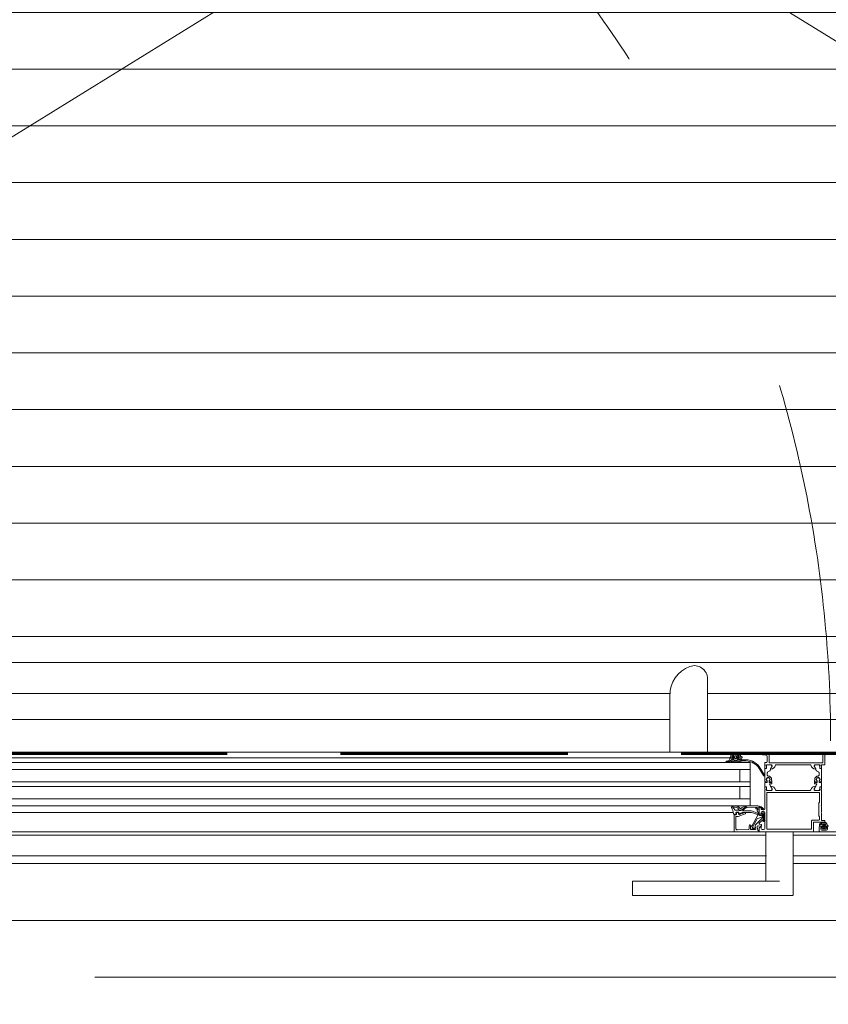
# Model space of a CAD drawing. Header units: millimetres. Extents: x -2180 to 91692, y -6418 to 21859.
# Tile 150 of 256: x 32217 to 32929, y 10326 to 11194. Entities that reach past the tile are written whole.
import ezdxf

# ---------------------------------------------------------------- set-up
doc = ezdxf.new("R2010")
doc.units = ezdxf.units.MM
for name, pattern in [('Dash', [635, 317.5, -317.5]), ('EST_Dash_2_1_', [300, 200, -100]), ('Grid Line 1_2_', [2222.5, 1270, -317.5, 317.5, -317.5])]:
    doc.linetypes.add(name, pattern=pattern)
for name, color, linetype, lineweight, true_color in [('_ hall', 9, 'Continuous', 9, 0x808080), ('_Beyond_-3', 7, 'Continuous', 9, 0xc0c0c0), ('SMA_Tuletõkkesektsioon', 1, 'EST_Dash_2_1_', 70, 0xff0000)]:
    doc.layers.add(name, color=color, linetype=linetype, lineweight=lineweight, true_color=true_color)
for name, color, linetype, lineweight in [('_Beyond_', 7, 'Continuous', 9), ('Detail Items', 7, 'Continuous', 9), ('Doors', 7, 'Continuous', 9), ('Grids-1', 7, 'Grid Line 1_2_', 9), ('Hidden Lines', 7, 'Dash', 18)]:
    doc.layers.add(name, color=color, linetype=linetype, lineweight=lineweight)
pattern_1 = [(0, (0, 0), (0, 50), [])]

# ---------------------------------------------------------------- blocks, each defined once
blk = doc.blocks.new('Schueco_FWS_ADS-70-HD_out_Family-02 - VU-01 FWS SI insert unit-2215690-1 Korruse  plaan')
at = {"layer": 'Detail Items'}
for p, q in [((861, 9), (-861, 9)), ((120, 4), (-660, 4)), ((120, 0), (-660, 0)), ((120, -6), (-660, -6)), ((120, -17), (-660, -17)), ((120, -21), (-660, -21)), ((120, -32), (-660, -32)), ((120, -38), (-660, -38)), ((120, -43.96), (-660, -43.96)), ((-870, -61), (870, -61))]:
    blk.add_line(p, q, dxfattribs=at)
at = {"layer": 'Doors'}
for p, q in [((151.67, 9), (151.67, 73.73)), ((118.33, 59.16), (118.33, 9)), ((172.5, 9), (108, 9)), ((269.5, 9), (172.5, 9)), ((171.38, 4), (108, 4)), ((167.99, 0.38), (168.26, 0.52)), ((168.16, 1.09), (169.6, 1.37)), ((170.91, 0.3), (168.24, 0.3)), ((171.21, 3.16), (171.3, 4.23)), ((171.83, 1.7), (172.86, 2.58)), ((172, 8.5), (172, 4.5)), ((172.5, 4), (173.8, 4)), ((173.18, 2.7), (174.18, 2.7)), ((173.9, 0.7), (173.9, 1.1)), ((174.09, 5.91), (175.13, 6.95)), ((174.3, 7.5), (178.3, 7.5)), ((174.4, 5.4), (174.3, 5.4)), ((174.61, 2.45), (174.73, 2.25)), ((174.91, 1.2), (174.69, 0.6)), ((174.7, 3.8), (174.7, 5.1)), ((175.16, 2), (177.4, 2)), ((175.48, 7.1), (177.12, 7.1)), ((175.5, 5.4), (175.5, 4.1)), ((175.91, 0.6), (175.69, 1.2)), ((176.6, 5.9), (176, 5.9)), ((176, 3.6), (176.6, 3.6)), ((176.91, 1.2), (176.69, 0.6)), ((177.1, 4.1), (177.1, 5.4)), ((177.47, 6.95), (178.51, 5.91)), ((177.91, 0.6), (177.69, 1.2)), ((177.83, 2.25), (177.95, 2.45)), ((177.9, 5.1), (177.9, 3.8)), ((178.3, 5.4), (178.2, 5.4)), ((178.38, 2.7), (179.59, 2.7)), ((178.91, 1.2), (178.69, 0.6)), ((178.8, 4), (181.6, 4)), ((178.9, 3.8), (181, 3.8)), ((179.91, 0.6), (179.69, 1.2)), ((180.6, 5.7), (180.6, 6.5)), ((181.6, 5.2), (181.1, 5.2)), ((181.3, 3.5), (181.3, 3)), ((183.66, 1.5), (181.3, 1.5)), ((181.8, 2.5), (183.66, 2.5)), ((182.1, 4.5), (182.1, 4.7)), ((204, 5.57), (204, 0.5)), ((205.8, 6.5), (205.8, 0.3)), ((252.7, 7), (206.3, 7)), ((253.2, 0.3), (253.2, 6.5)), ((255, -1.5), (255, 6.5)), ((255.5, 7), (260.9, 7)), ((108, -6), (189, -6)), ((200.82, -11.55), (196.27, -3.91)), ((197.14, -3.41), (201.68, -11.05)), ((202, -0.5), (202, -2)), ((202, -3), (202, -4.88)), ((202, -16.86), (202, -5.71)), ((202.2, -2.27), (202.2, -2.73)), ((202.3, -5.18), (203.28, -5.18)), ((203.5, 0), (202.5, 0)), ((202.5, -5.21), (203.31, -5.21)), ((203.61, -4.91), (203.61, -2.51)), ((204.11, -2.01), (207.59, -2.01)), ((204.7, -8.33), (206.4, -7.35)), ((206.3, -0.2), (252.7, -0.2)), ((206.9, -6.07), (206.9, -6.49)), ((208.29, -3.54), (206.97, -5.82)), ((212, -2), (242, -2)), ((245.71, -3.54), (247.03, -5.82)), ((249.89, -2.01), (246.41, -2.01)), ((247.1, -6.07), (247.1, -6.49)), ((249.3, -8.33), (247.6, -7.35)), ((250.39, -4.91), (250.39, -2.51)), ((251.5, -5.21), (250.69, -5.21)), ((250.72, -5.18), (251.7, -5.18)), ((251.8, -2.73), (251.8, -2.27)), ((252, -2), (254.5, -2)), ((252, -4.88), (252, -3)), ((252, -16.86), (252, -5.71)), ((203.83, -17.06), (202.2, -17.06)), ((203.41, -15.76), (203.8, -15.76)), ((203.64, -15.75), (204, -15.75)), ((204.1, -16.09), (204.03, -16.88)), ((204.2, -9.2), (204.2, -11.11)), ((204.2, -15.95), (204.2, -17.35)), ((205.8, -17.25), (205.8, -15.95)), ((205.97, -16.88), (205.9, -16.09)), ((206, -15.75), (206.35, -15.75)), ((208.1, -17.06), (206.17, -17.06)), ((206.2, -15.76), (206.59, -15.76)), ((208.3, -15.96), (208.3, -16.86)), ((245.7, -15.96), (245.7, -16.86)), ((245.9, -17.06), (247.83, -17.06)), ((247.8, -15.76), (247.41, -15.76)), ((248, -15.75), (247.64, -15.75)), ((248.03, -16.88), (248.1, -16.09)), ((248.2, -17.25), (248.2, -15.95)), ((249.8, -9.2), (249.8, -11.11)), ((249.8, -15.95), (249.8, -17.35)), ((249.9, -16.09), (249.97, -16.88)), ((250.35, -15.75), (250, -15.75)), ((250.17, -17.06), (251.8, -17.06)), ((250.59, -15.76), (250.2, -15.76)), ((202, -17.91), (202, -20.79)), ((202, -23.5), (202, -21.62)), ((202, -40.8), (202, -24.5)), ((204, -17.55), (202.2, -17.71)), ((202.2, -24.23), (202.2, -23.77)), ((202.3, -21.32), (203.28, -21.32)), ((202.5, -21.29), (203.31, -21.29)), ((203.61, -21.59), (203.61, -23.99)), ((204.11, -24.49), (207.59, -24.49)), ((208.1, -17.45), (206, -17.45)), ((208.29, -22.96), (206.04, -19.05)), ((206.21, -18.75), (208.1, -18.75)), ((208.3, -18.55), (208.3, -17.65)), ((212, -24.5), (242, -24.5)), ((245.7, -18.55), (245.7, -17.65)), ((245.71, -22.96), (247.96, -19.05)), ((245.9, -17.45), (248, -17.45)), ((247.79, -18.75), (245.9, -18.75)), ((249.89, -24.49), (246.41, -24.49)), ((250, -17.55), (251.8, -17.71)), ((250.39, -21.59), (250.39, -23.99)), ((251.5, -21.29), (250.69, -21.29)), ((250.72, -21.32), (251.7, -21.32)), ((251.8, -23.77), (251.8, -24.23)), ((252, -17.91), (252, -20.79)), ((252, -21.62), (252, -23.5)), ((252, -24.5), (252, -38)), ((108, -32), (189, -32)), ((203.8, -26.8), (203.8, -58.3)), ((249.7, -26.3), (204.3, -26.3)), ((178.38, -41.93), (176.21, -41.93)), ((188.78, -42.6), (183.04, -42.6)), ((186.47, -39.52), (195.95, -39.34)), ((196.95, -45.5), (197.14, -42.99)), ((197.2, -45.5), (197.2, -39.8)), ((197.7, -39.3), (198.2, -39.3)), ((198.7, -39.8), (198.7, -40.8)), ((199.2, -41.3), (201.5, -41.3)), ((201, -43), (199.7, -43)), ((252, -39), (252, -43.5)), ((174.36, -43.96), (108, -43.96)), ((175, -46.5), (175, -60.5)), ((175.06, -45.69), (176.46, -45.42)), ((176.5, -46), (175.5, -46)), ((176.5, -57.94), (176.5, -48)), ((176.7, -45.09), (176.59, -44.19)), ((176.89, -43.85), (178.94, -43.85)), ((177, -44.5), (177, -45.5)), ((177, -47.5), (178.51, -47.5)), ((178.5, -44), (177.5, -44)), ((178.68, -47.47), (184.67, -45.29)), ((179, -45.26), (179, -44.5)), ((179.22, -44.05), (179.64, -45.2)), ((184.33, -44.03), (179.67, -45.73)), ((182.62, -44), (189.11, -44)), ((185, -44.82), (185, -44.5)), ((190.86, -57.59), (195.01, -50.08)), ((199.51, -49.35), (193.88, -54.98)), ((195.81, -49.4), (199.31, -48.13)), ((197.18, -53.52), (200.17, -50.53)), ((199.97, -47.19), (199.97, -45.67)), ((200.05, -51.19), (200.53, -51.68)), ((200.67, -44.22), (200.07, -44.22)), ((200.1, -45.77), (200.1, -47.93)), ((200.76, -51.34), (200.33, -50.91)), ((200.48, -50.57), (200.83, -50.96)), ((200.6, -46.89), (200.6, -45.77)), ((200.87, -45.67), (200.87, -46.72)), ((201, -50.89), (201, -47.6)), ((201.27, -47.52), (201.27, -51.13)), ((201.67, -51.21), (201.67, -45.22)), ((202, -51), (202, -44)), ((202, -58), (202, -52)), ((243.2, -58.3), (243.2, -51.7)), ((244.2, -50.7), (249.7, -50.7)), ((255, -51.7), (255, -52)), ((187.72, -59.02), (178.06, -59.43)), ((188.2, -55.69), (188.2, -58.52)), ((193.53, -59), (190, -59)), ((190.14, -58.87), (192.59, -58.19)), ((192.43, -57.51), (191.09, -57.88)), ((193.49, -56.43), (194.01, -58.37)), ((195.9, -59.63), (195.19, -57.01)), ((198.74, -54.47), (197.49, -54.37)), ((199.7, -59), (201, -59)), ((204.3, -58.8), (242.7, -58.8)), ((245, -53), (245, -60.5)), ((254.5, -52.5), (245.5, -52.5)), ((250, -56.5), (250, -60.5)), ((252.41, -55.99), (250.26, -55.99)), ((251.8, -56), (250.5, -56)), ((252.66, -58.38), (252.19, -57.66)), ((256.3, -59.5), (252.3, -59.5)), ((252.61, -57.15), (252.61, -56.19)), ((255.79, -58.48), (252.83, -58.48)), ((253.41, -57.78), (253.41, -57.08)), ((253.71, -56.78), (254.91, -56.78)), ((255.21, -57.08), (255.21, -57.78)), ((256.05, -53.78), (255.8, -53.67)), ((256.36, -57.63), (255.97, -58.37)), ((256.02, -56.19), (256.02, -57.14)), ((257.79, -55.99), (256.22, -55.99)), ((258.1, -56), (256.8, -56)), ((257.04, -55.01), (257.05, -55.01)), ((175.5, -61), (108, -61)), ((203.01, -61), (203.01, -104.5)), ((226.99, -104.5), (226.99, -61)), ((85.43, -104.5), (85.43, -117)), ((93.34, -104.5), (215, -104.5)), ((226.99, -117), (226.99, -104.5)), ((215, -117), (93.34, -117)), ((226.58, -117), (215, -117))]:
    blk.add_line(p, q, dxfattribs=at)
at = {"layer": 'Doors', "flags": 128}
for points in [[(171.7, 4.6), (171.7, 3.8), (173.7, 3.8)], [(174.3, 4.5), (174.3, 5), (173.3, 5), (173.3, 6.5)], [(179.3, 6.5), (179.3, 5), (178.3, 5), (178.3, 4.5)], [(179.9, 2.59), (181.3, 1.5), (180.65, 0.5)], [(181.1, 7), (197, 7), (203.07, 6.57)], [(108, -38), (189, -38), (189, 0), (108, 0)], [(180, -6), (180, -17), (189, -17), (108, -17)], [(203.58, -4.88), (203.58, -2.12), (208, -2)], [(208.5, -2.5), (208.5, -3.2), (207.12, -5.59)], [(246.88, -5.59), (245.5, -3.2), (245.5, -2.5)], [(246, -2), (250.3, -2), (250.42, -4.88)], [(208, -14.91), (208, -15.76), (208.1, -15.76)], [(246, -14.91), (246, -15.76), (245.9, -15.76)], [(180, -32), (180, -21), (189, -21), (108, -21)], [(203.58, -21.62), (203.58, -24.38), (208, -24.5)], [(208.5, -24), (208.5, -23.3), (207.12, -20.91)], [(246.88, -20.91), (245.5, -23.3), (245.5, -24)], [(246, -24.5), (250.3, -24.5), (250.42, -21.62)], [(250.2, -50.2), (250.2, -47.7), (249.5, -47), (249.5, -35.5), (250.2, -34.8), (250.2, -26.8)], [(196.02, -38.22), (185.56, -38.22), (186.21, -38.21)], [(196.3, -43.43), (196.13, -45.82), (190.48, -56.15), (189.68, -56.15), (189.53, -58.38)], [(198.72, -45.71), (198.72, -46.72), (197.78, -46.56)], [(198.7, -44), (198.7, -46.5), (198.2, -46.5)], [(252, -44.5), (252, -51.2), (254.5, -51.2)], [(175.5, -61), (196.5, -61), (196.5, -60), (196.38, -60)], [(189.5, -58.5), (189.5, -56.1), (190.1, -56.1), (189.73, -55.47)], [(196.25, -55.76), (199.09, -56.01), (199.2, -54.97)], [(244.5, -61), (197, -61), (197, -57.6), (198.1, -56.5), (198.7, -56.5), (198.7, -58)], [(250.07, -55.78), (250.07, -54.78), (250.1, -54.57)], [(250.39, -53.78), (250.46, -53.69), (251.12, -53.31), (251.59, -53.1), (252.11, -52.91), (252.63, -52.75), (253.16, -52.65), (253.71, -52.62)], [(250.5, -61), (323, -61), (323, -57.6), (321.9, -56.5), (321.3, -56.5), (321.3, -58)], [(251.94, -53.76), (251.53, -53.97), (251.21, -54.16)], [(251.3, -58.5), (251.3, -57), (252.3, -57), (252.3, -56.5)], [(253.44, -56.24), (252.91, -55.99), (253.03, -55.5)], [(253.3, -55.28), (253.84, -55.24), (254.6, -55.26), (255.17, -55.32)], [(254.78, -56.11), (254.31, -55.26), (253.83, -56.11)], [(255.59, -55.63), (255.62, -55.72), (255.72, -55.99), (255.17, -56.24)], [(256.3, -56.5), (256.3, -57), (257.3, -57), (257.3, -58.5)], [(85.59, -104.5), (85.43, -104.5), (85.59, -104.5), (86.03, -104.5), (86.77, -104.5), (87.75, -104.5), (88.95, -104.5), (90.31, -104.5), (91.8, -104.5), (93.34, -104.5)], [(93.34, -117), (91.8, -117), (90.31, -117), (88.95, -117), (87.75, -117), (86.77, -117), (86.03, -117), (85.59, -117), (85.43, -117), (85.59, -117)]]:
    blk.add_lwpolyline(points, dxfattribs=at)
for points in [[(176.05, -39.38), (173.86, -39.43), (173.86, -39.38), (173.87, -38.2), (176.17, -38.2), (173.88, -38.2), (173.86, -39.38)], [(177.9, -39.89), (176.32, -39.43)], [(176.5, -38.25), (178.69, -38.89)], [(179.47, -42.01), (178.93, -41.07), (178.38, -40.21), (178.93, -41.07)], [(179.28, -39.27), (180.32, -40.52)], [(180.57, -42.3), (179.92, -42.3)], [(181.54, -40.03), (185.24, -38.28)], [(254.21, -58.23), (254.14, -58.16), (254.11, -58.06), (254.14, -57.96), (254.21, -57.89), (254.31, -57.86), (254.41, -57.89), (254.48, -57.96), (254.51, -58.06), (254.48, -58.16), (254.41, -58.23), (254.31, -58.26)]]:
    blk.add_lwpolyline(points, close=True, dxfattribs=at)
at = {"layer": 'Doors'}
for centre, radius, start, end in [((145.51, 59.16), 27.18, 110.5428, 180), ((140.05, 73.73), 11.62, 360, 110.5428), ((140.05, 73.73), 11.62, 82.9071, 110.5428), ((140.05, 73.73), 11.62, 13.81785, 41.45355), ((172.5, 8.5), 0.5, 90.00002, 179.9991), ((168.24, 0.7), 0.4, 101.01056, 270.08089), ((169.16, -1.27), 2, 89.38113, 116.65479), ((169.22, 4.74), 4, 269.38113, 310.64118), ((169.22, 3.34), 2, 281.0025, 355.00475), ((170.91, 3.3), 3, 269.99867, 319.68018), ((171.7, 4.2), 0.4, 90.00058, 175.083), ((172.5, 4.5), 0.5, 180.00183, 269.99817), ((173.18, 2.2), 0.496, 90, 130.64118), ((173.5, 1.1), 0.4, 360, 139.67921), ((174.3, 6.5), 1, 90.00073, 179.99927), ((174.2, 3.8), 0.5, 180, 360), ((173.8, 4.5), 0.5, 270.0009, 359.99997), ((174.3, 0.7), 0.4, 180.00041, 345.00027), ((174.3, 5.7), 0.3, 135.00341, 269.99452), ((174.18, 2.2), 0.5, 30, 90), ((174.4, 5.1), 0.3, 0, 90), ((175.16, 2.5), 0.5, 210, 270), ((175.3, 1.1), 0.4, 14.99959, 165.00041), ((175.48, 6.6), 0.5, 90, 135.02016), ((176, 5.4), 0.5, 89.99786, 180.00214), ((176, 4.1), 0.5, 179.99888, 270.00112), ((176.3, 0.7), 0.4, 194.99959, 345.00041), ((176.6, 5.4), 0.5, 359.99786, 90.00214), ((176.6, 4.1), 0.5, 269.99888, 0.00112), ((177.3, 1.1), 0.4, 14.9998, 165.0002), ((177.12, 6.6), 0.5, 44.9723, 90), ((177.4, 2.5), 0.5, 270, 330), ((178.2, 5.1), 0.3, 90, 180), ((178.4, 3.8), 0.5, 180, 360), ((178.3, 0.7), 0.4, 194.9998, 345.0002), ((178.38, 2.2), 0.5, 90, 150), ((178.3, 6.5), 1, 359.99968, 90.00032), ((178.3, 5.7), 0.3, 269.99995, 45.00193), ((178.8, 4.5), 0.5, 180.00181, 269.99819), ((179.3, 1.1), 0.4, 14.9998, 165.0002), ((179.59, 2.2), 0.5, 51.9827, 90), ((180.3, 0.7), 0.4, 195.00018, 330.0002), ((181.1, 6.5), 0.5, 89.99925, 180.00075), ((181.1, 5.7), 0.5, 180.00035, 269.99965), ((181, 3.5), 0.3, 0, 90), ((181.8, 3), 0.5, 180, 269.99502), ((181.6, 4.7), 0.5, 0.00122, 89.99878), ((181.6, 4.5), 0.5, 270.00158, 359.99842), ((184.5, -13.89), 16.42, 39.68676, 92.95548), ((184.51, -13.92), 15.44, 40.40248, 93.16028), ((203, 5.57), 1, 0, 85.91417), ((203.5, 0.5), 0.5, 269.99999, 359.9999), ((206.3, 6.5), 0.5, 90.00012, 180.00032), ((206.3, 0.3), 0.5, 180.0006, 269.9994), ((252.7, 6.5), 0.5, 359.99912, 90.00088), ((252.7, 0.3), 0.5, 269.99932, 0.00068), ((255.5, 6.5), 0.5, 89.99996, 179.99652), ((202.5, -0.5), 0.5, 89.9996, 180.00029), ((201.92, -2.27), 0.279, 358.83541, 73.58012), ((201.92, -2.73), 0.279, 286.42459, 1.16287), ((202.3, -4.88), 0.3, 180, 270), ((202.5, -5.71), 0.5, 90, 180), ((203.28, -4.88), 0.3, 270, 360), ((203.31, -4.91), 0.3, 270, 360), ((203.7, -2.12), 0.12, 90, 180), ((204.11, -2.51), 0.5, 89.9997, 180.0003), ((205.2, -9.2), 1, 120.02318, 179.97521), ((205.9, -6.49), 1, 300.03504, 359.9651), ((207.4, -6.07), 0.5, 150, 180), ((207.24, -5.66), 0.138, 150, 275.62258), ((206.76, -0.82), 5, 275.62258, 342.25158), ((207.44, -3), 1, 327.27298, 81.81839), ((208, -2.5), 0.5, 0, 90), ((212, -2.5), 0.5, 90, 162.25158), ((242, -2.5), 0.5, 17.74842, 90), ((247.24, -0.82), 5, 197.74842, 264.37742), ((246, -2.5), 0.5, 90, 180), ((246.56, -3), 1, 98.18161, 212.72702), ((246.76, -5.66), 0.138, 264.37742, 30), ((246.6, -6.07), 0.5, 0, 30), ((248.1, -6.49), 1, 180.0349, 239.96496), ((248.8, -9.2), 1, 0.02479, 59.97682), ((249.89, -2.51), 0.5, 359.9997, 90.0003), ((250.3, -2.12), 0.12, 360, 90), ((250.69, -4.91), 0.3, 180, 270), ((250.72, -4.88), 0.3, 180, 270), ((251.5, -5.71), 0.5, 360, 90), ((251.7, -4.88), 0.3, 270, 0), ((252.08, -2.27), 0.279, 106.41988, 181.16459), ((252.08, -2.73), 0.279, 178.83713, 253.57541), ((254.5, -1.5), 0.5, 270.00136, 359.99864), ((201.25, -11.3), 0.5, 209.99993, 29.99993), ((202.2, -16.86), 0.2, 180, 270), ((205, -14.91), 1.8, 331.91038, 208.08962), ((205, -14.92), 1.59, 328.48438, 211.51562), ((203.8, -16.06), 0.3, 354.99984, 90), ((203.83, -16.86), 0.2, 270, 354.99984), ((204, -15.95), 0.2, 0.11201, 89.88581), ((205, -11.11), 0.799, 179.93638, 270.06253), ((205, -14.91), 3, 359.99889, 90.00111), ((206, -15.95), 0.2, 90.11339, 179.8888), ((206, -17.25), 0.2, 180.10881, 269.89556), ((206.2, -16.06), 0.3, 90, 185.00016), ((206.17, -16.86), 0.2, 185.00016, 270), ((208.1, -15.96), 0.2, 0, 90), ((208.1, -16.86), 0.2, 270, 0), ((245.9, -15.96), 0.2, 90, 180), ((245.9, -16.86), 0.2, 180, 270), ((249, -14.91), 3, 89.99889, 180.00111), ((249, -14.91), 1.8, 331.91038, 208.08962), ((249, -14.92), 1.59, 328.48438, 211.51562), ((247.8, -16.06), 0.3, 354.99984, 90), ((247.83, -16.86), 0.2, 270, 354.99984), ((248, -15.95), 0.2, 0.1112, 89.88661), ((248, -17.25), 0.2, 270.10444, 359.89119), ((249, -11.11), 0.799, 269.93747, 0.06362), ((250, -15.95), 0.2, 90.11419, 179.88799), ((250.2, -16.06), 0.3, 90, 185.00016), ((250.17, -16.86), 0.2, 185.00016, 270), ((251.8, -16.86), 0.2, 270, 0), ((202.2, -17.91), 0.2, 90.11638, 179.88799), ((202.5, -20.79), 0.5, 180, 269.99999), ((202.3, -21.62), 0.3, 90, 180), ((201.92, -23.77), 0.279, 358.83713, 73.57541), ((201.92, -24.23), 0.279, 286.41988, 1.16459), ((203.28, -21.62), 0.3, 0, 90), ((203.31, -21.59), 0.3, 359.99208, 89.99999), ((203.7, -24.38), 0.12, 180, 270), ((204.11, -23.99), 0.5, 179.9997, 270.0003), ((204, -17.35), 0.2, 270.11558, 359.88879), ((206.21, -18.95), 0.2, 90, 209.87984), ((207.24, -20.84), 0.138, 84.37742, 210), ((206.76, -25.68), 5, 17.74842, 84.37742), ((207.44, -23.5), 1, 278.18161, 32.72702), ((208, -24), 0.5, 270, 0), ((208.1, -17.65), 0.2, 0.1112, 89.88661), ((208.1, -18.55), 0.2, 270.11937, 359.88282), ((212, -24), 0.5, 197.74842, 270), ((242, -24), 0.5, 270, 342.25158), ((247.24, -25.68), 5, 95.62258, 162.25158), ((246, -24), 0.5, 180, 270), ((246.56, -23.5), 1, 147.27298, 261.81839), ((245.9, -17.65), 0.2, 90.11339, 179.8888), ((245.9, -18.55), 0.2, 180.11718, 269.88063), ((246.76, -20.84), 0.138, 330, 95.62258), ((247.79, -18.95), 0.2, 330.12016, 90), ((250, -17.35), 0.2, 180.11121, 269.88442), ((249.89, -23.99), 0.5, 269.9997, 0.0003), ((250.3, -24.38), 0.12, 270, 360), ((250.69, -21.59), 0.3, 90.00001, 180.00792), ((250.72, -21.62), 0.3, 90, 180), ((251.5, -20.79), 0.5, 270.00001, 0), ((251.7, -21.62), 0.3, 0, 90), ((251.8, -17.91), 0.2, 0.11201, 89.88362), ((252.08, -23.77), 0.279, 106.42459, 181.16287), ((252.08, -24.23), 0.279, 178.83541, 253.58012), ((204.3, -26.8), 0.5, 90.00035, 179.99965), ((249.7, -26.8), 0.5, 0.00176, 89.99824), ((173.87, -39.4), 1.2, 89.87744, 208.80668), ((153.32, -49.78), 21.82, 13.10259, 26.6774), ((174.86, -39.43), 1, 179.87744, 235.00089), ((173.87, -39.4), 1.2, 89.87744, 90.39993), ((173.87, -39.4), 1.2, 89.87744, 90.39993), ((170.96, -45), 5.8, 35.00728, 55.00089), ((176.21, -41.33), 0.6, 215.00728, 270), ((176.04, -40.38), 1, 73.42703, 89.58933), ((176.04, -40.38), 1, 73.42703, 89.58933), ((176.17, -39.4), 1.2, 73.71514, 90), ((176.17, -39.4), 1.2, 73.71514, 90), ((177.61, -40.85), 1, 39.58933, 73.42703), ((177.61, -40.85), 1, 39.58933, 73.42703), ((178.38, -41.33), 0.6, 270, 25), ((178.36, -40.04), 1.2, 39.87744, 73.71514), ((178.36, -40.04), 1.2, 39.87744, 73.71514), ((179.92, -41.8), 0.5, 205, 270), ((179.92, -41.8), 0.5, 205, 270), ((180.71, -40.2), 0.5, 219.87744, 335.02575), ((180.71, -40.2), 0.5, 219.87744, 335.02575), ((180.53, -41.71), 0.588, 274.04987, 297.25617), ((180.53, -41.71), 0.588, 274.04987, 297.25617), ((80.57, 98.02), 172.39, 305.55054, 307.79351), ((80.57, 98.02), 172.39, 305.55054, 307.79397), ((181.88, -40.75), 0.8, 115.31664, 155.02575), ((181.88, -40.75), 0.8, 115.31664, 155.02575), ((183.04, -42.3), 0.3, 134.2876, 270), ((197.18, -56.8), 20.55, 124.11418, 134.2876), ((185.56, -38.96), 0.75, 89.92623, 115.31664), ((185.56, -38.96), 0.75, 89.92623, 115.31664), ((186.5, -41.02), 1.5, 91.12035, 124.11418), ((188.78, -52.6), 10, 61.43328, 90), ((194.51, -40.43), 0.4, 85.81645, 253.81635), ((194.19, -42.9), 2.1, 35.47048, 84.07471), ((194.19, -42.96), 2.95, 359.42944, 83.03972), ((196.17, -42.54), 0.9, 107.54532, 278.65698), ((196.09, -44.34), 5, 35.43858, 91.69258), ((196.01, -44.22), 6, 33.94133, 89.92516), ((197.7, -39.8), 0.5, 90.00152, 179.99848), ((198.2, -39.8), 0.5, 0.00009, 89.99991), ((199.2, -40.8), 0.5, 179.99973, 270.00027), ((199.7, -44), 1, 90.00053, 179.99947), ((200.57, -41.15), 0.5, 215.43858, 33.94133), ((201, -44), 1, 0.00051, 89.99949), ((201.5, -40.8), 0.5, 269.99958, 0.00042), ((252.52, -38.5), 0.725, 136.39586, 223.60414), ((218.66, -35.81), 45, 191.56085, 192.38827), ((175.01, -45.4), 0.3, 192.38827, 281), ((175.5, -46.5), 0.5, 90.00089, 179.99933), ((176.41, -45.13), 0.3, 281, 7.21385), ((176.5, -45.5), 0.5, 269.99978, 0.00022), ((177, -48), 0.5, 90.00085, 179.99915), ((176.89, -44.15), 0.3, 90, 187.21385), ((177.5, -44.5), 0.5, 90.0007, 179.99952), ((178.5, -44.5), 0.5, 0.00089, 89.99911), ((178.51, -47), 0.5, 270, 290.01026), ((178.94, -44.15), 0.3, 20, 90), ((179.5, -45.26), 0.5, 180, 290.01143), ((179.92, -45.1), 0.3, 200, 318.91671), ((191.61, -53.74), 14.24, 142.34809, 143.60743), ((182.62, -47), 3, 90, 139.38974), ((184.5, -44.5), 0.5, 360, 110.01143), ((184.5, -44.82), 0.5, 290.01026, 360), ((189.11, -53), 9, 62.6144, 90), ((199.19, -34.7), 11.9, 240.02911, 280.74234), ((199.18, -34.62), 10.78, 238.56531, 280.79366), ((196.33, -50.81), 1.5, 109.97607, 151.05024), ((197.95, -45.57), 1, 175.81645, 259.99782), ((198.2, -45.5), 1, 180.00136, 269.99869), ((200.22, -45.71), 1.5, 96.0001, 180), ((198.97, -47.19), 1, 289.95734, 0.02098), ((198.1, -47.93), 2, 315, 360), ((200.42, -45.67), 0.45, 0.00194, 180.00194), ((200.19, -51.05), 0.2, 45.01539, 224.98461), ((200.35, -45.75), 0.25, 356.4446, 183.5554), ((200.31, -50.67), 0.2, 30.01208, 134.98685), ((200.98, -51.15), 0.695, 229.51764, 354.37187), ((201.1, -46.89), 0.5, 179.99999, 239.34297), ((200.67, -45.22), 1, 359.99967, 90.00033), ((200.97, -51.13), 0.3, 224.99705, 0), ((200.9, -50.89), 0.1, 222.14405, 360), ((200.68, -47.59), 0.316, 358.67092, 59.34297), ((201.37, -46.72), 0.5, 180, 233.12923), ((200.77, -47.52), 0.5, 360, 53.1301), ((201.31, -45.8), 0.6, 279.84594, 99.84594), ((201.47, -51.5), 0.725, 316.39586, 43.60414), ((244.2, -51.7), 1, 89.99967, 180.00033), ((249.7, -50.2), 0.5, 270.00178, 359.99822), ((252.52, -44), 0.725, 136.39586, 223.60414), ((254.5, -51.7), 0.5, 0.00019, 89.99981), ((254.5, -52), 0.5, 270.00027, 0.0006), ((175.5, -60.5), 0.5, 180.00022, 269.99969), ((178, -57.93), 1.5, 180.01384, 272.45578), ((187.7, -58.52), 0.5, 272.45183, 360), ((189, -55.81), 0.809, 25.0969, 171.18062), ((190, -58.5), 0.5, 179.99968, 270.00012), ((190, -58.42), 0.471, 174.76727, 288.32395), ((191.03, -57.69), 0.2, 152.24672, 285.5954), ((192.51, -57.85), 0.35, 283.17106, 103.17106), ((194.94, -56.04), 1.5, 134.99921, 194.9998), ((193.53, -58.5), 0.5, 270.00286, 14.9993), ((196.16, -56.75), 1, 84.94662, 195.10871), ((196.38, -59.5), 0.5, 194.9971, 269.99986), ((197.53, -53.87), 0.5, 134.99995, 265.00138), ((199.7, -58), 1, 180.00157, 269.99843), ((198.7, -54.97), 0.5, 0.00017, 85.00023), ((199.1, -55.91), 0.1, 264.94662, 360), ((201, -58), 1, 270.00093, 359.9995), ((204.3, -58.3), 0.5, 180.00127, 269.99786), ((242.7, -58.3), 0.5, 270.00093, 359.99907), ((244.5, -60.5), 0.5, 270.00196, 359.99804), ((245.5, -53), 0.5, 89.99929, 180.00076), ((250.5, -56.5), 0.5, 90.00152, 179.99848), ((250.5, -60.5), 0.5, 180.00331, 269.99669), ((250.26, -55.79), 0.198, 178.95061, 269.89982), ((252.39, -54.96), 2.32, 149.4906, 170.31624), ((251.37, -54.51), 0.381, 114.28339, 275.95186), ((252.3, -58.5), 1, 180.00281, 269.99719), ((254.03, -64.54), 10, 72.46751, 105.19484), ((251.8, -56.5), 0.5, 359.99794, 90.00031), ((253.71, -57.13), 3.8, 89.97663, 117.68358), ((252.37, -57.55), 0.204, 78.57017, 210.46005), ((252.41, -56.18), 0.198, 359.35583, 90.06862), ((252.41, -57.15), 0.199, 270.02761, 0.2616), ((252.83, -58.29), 0.194, 209.71985, 270.64407), ((253.32, -55.58), 0.3, 93.5065, 166.15393), ((253.71, -57.08), 0.3, 89.99981, 179.99943), ((254.31, -60.24), 2.62, 69.91551, 110.08449), ((253.57, -55.96), 0.3, 244.74609, 330.73672), ((253.99, -58.13), 5.52, 64.57396, 92.93684), ((253.94, -58.45), 5.13, 68.74465, 92.58871), ((255.05, -55.96), 0.3, 209.26328, 294.61526), ((254.91, -57.08), 0.3, 359.99885, 89.99981), ((255.12, -55.82), 0.5, 21.17651, 84.1559), ((255.79, -58.29), 0.195, 268.63945, 334.2271), ((256.22, -56.18), 0.198, 89.70035, 180.58455), ((256.22, -57.14), 0.203, 180.46853, 269.2437), ((256.21, -53.47), 0.351, 244.26692, 64.26692), ((256.18, -57.54), 0.202, 333.80108, 79.32903), ((256.8, -56.5), 0.5, 90.00004, 179.99996), ((256.3, -58.5), 1, 270.00059, 359.99941), ((256.78, -55.98), 1.01, 359.61173, 74.73461)]:
    blk.add_arc(centre, radius, start, end, dxfattribs=at)
at = {"layer": 'Hidden Lines'}
blk.add_arc((-845, 19), 1105, 360, 90, dxfattribs=at)

msp = doc.modelspace()

# ---------------------------------------------------------------- hatches: boundary and pattern name
at = {"layer": '_Beyond_-3'}
h = msp.add_hatch(dxfattribs=at)
h.set_pattern_fill('FP_31', color=256, style=0, pattern_type=2)
h.set_pattern_definition(pattern_1)
h.paths.add_polyline_path([(31541.55, 10577.11), (32789.88, 10577.9), (32790.68, 10604.79), (32794.33, 10612.84), (32799.77, 10618.99), (32803.34, 10621.54), (32810.76, 10624.31), (32818.22, 10622.39), (32821.79, 10617.7), (32823.22, 10612.84), (32823.22, 10577.11), (33741.55, 10577.11), (33741.55, 12054.11), (31541.55, 12054.11), (31541.55, 10666.58)], flags=0)
h.paths.add_polyline_path([(32789.88, 10598.27), (32789.87, 10598.27), (32764.28, 10598.27)], flags=0)
h = msp.add_hatch(dxfattribs=at)
h.set_pattern_fill('FP_31', color=256, style=0, pattern_type=2)
h.set_pattern_definition(pattern_1)
h.paths.add_polyline_path([(4605.79, 7658.29), (5455.57, 7658.29), (5455.57, 7659.95), (5631.81, 7659.95), (5631.81, 9269.43), (5589.06, 9270.42), (5585.23, 9272.52), (5582.05, 9277.6), (5581.54, 9282.42), (5584.42, 9289.41), (5587.15, 9293.13), (5593.08, 9298.32), (5598.87, 9301.12), (5603.37, 9302.25), (5611.73, 9302.77), (5631.81, 9302.78), (5631.81, 10357.11), (5612.75, 10357.11), (5612.75, 10453.11), (3384.75, 10453.11), (3384.75, 7854.29), (3403.75, 7853.29), (3403.75, 7658.29), (4464.23, 7658.29)], flags=0)
h.paths.add_polyline_path([(33673.09, 10267.76), (33673.09, 10373.11), (33541.55, 10373.11), (33541.55, 10456.84), (32898.54, 10456.84), (32897.48, 10422.11), (32757.13, 10422.11), (32757.58, 10434.61), (32874.56, 10434.61), (32874.56, 10456.84), (31801.55, 10456.84), (31801.55, 10378.57), (33375.92, 10285.35)], flags=0)

# ---------------------------------------------------------------- linework, layer by layer
at = {"layer": '_ hall'}
for p, q in [((33691.55, 10707.11), (31591.55, 12007.11)), ((31591.55, 10707.11), (33691.55, 12007.11)), ((31591.55, 10627.11), (33691.55, 10627.11))]:
    msp.add_line(p, q, dxfattribs=at)
at = {"layer": '_Beyond_'}
for p, q in [((30366.98, 10577.11), (32789.88, 10577.11)), ((32823.22, 10577.11), (35571.33, 10577.11)), ((32874.59, 10474.98), (31801.55, 10474.98)), ((33541.55, 10474.98), (32898.54, 10474.98)), ((32874.97, 10456.84), (31801.55, 10456.84)), ((33541.55, 10456.84), (32898.13, 10456.84))]:
    msp.add_line(p, q, dxfattribs=at)
at = {"layer": 'Grids-1'}
msp.add_line((919.79, 10400), (34984.4, 10400), dxfattribs=at)
at = {"layer": 'SMA_Tuletõkkesektsioon'}
msp.add_line((36000, 10547.11), (23987.08, 10547.11), dxfattribs=at)

# ---------------------------------------------------------------- block references
at = {"layer": 'Doors'}
msp.add_blockref('Schueco_FWS_ADS-70-HD_out_Family-02 - VU-01 FWS SI insert unit-2215690-1 Korruse  plaan', (32671.55, 10539.11), dxfattribs=at)

doc.saveas('drawing.dxf')
